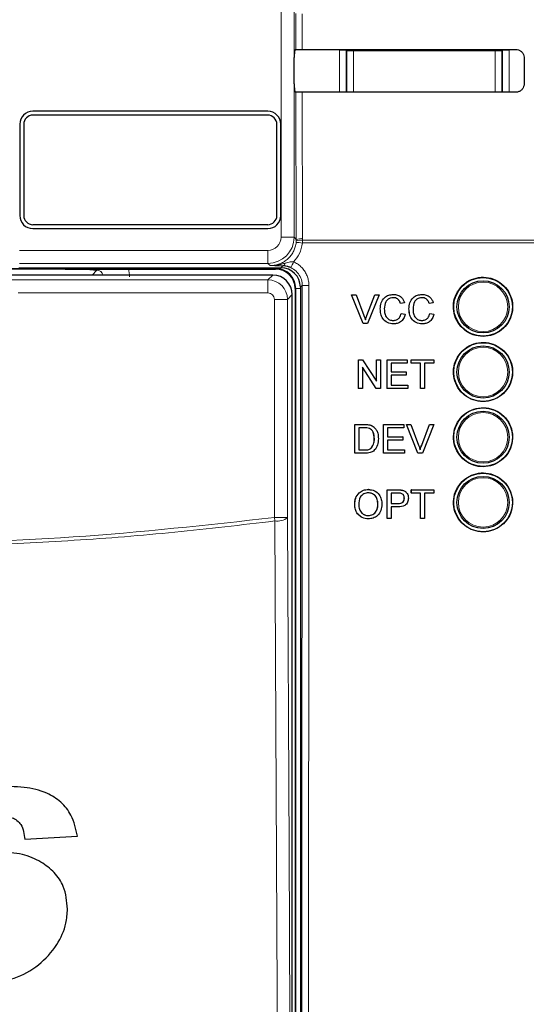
# Model space of a CAD drawing. Header units: millimetres. Extents: x 5 to 418, y 2 to 292.
# Tile 28 of 93: x 111.58 to 118.05, y 185.24 to 197.83. Entities that reach past the tile are written whole.
import ezdxf

# ---------------------------------------------------------------- set-up
doc = ezdxf.new("R2010")
doc.units = ezdxf.units.MM

msp = doc.modelspace()

# ---------------------------------------------------------------- linework, layer by layer
at = {"color": 7, "linetype": 'Continuous', "lineweight": 18}
for p, q in [((114.9159, 195.0457), (114.9159, 208.9904)), ((115.0825, 208.9904), (115.0825, 195.0457)), ((115.1055, 197.4438), (115.1045, 197.9048)), ((115.1851, 197.9033), (115.1861, 197.4452)), ((115.8399, 197.4456), (115.8399, 197.4273)), ((117.6528, 197.447), (117.6528, 197.4273)), ((115.6645, 196.9007), (115.6645, 197.4361)), ((115.6645, 197.4361), (115.7478, 197.4361)), ((115.7566, 197.4273), (115.7478, 197.4361)), ((115.7478, 197.4361), (115.7478, 196.9006)), ((115.7566, 197.4273), (115.8399, 197.4273)), ((115.7566, 196.9054), (115.7566, 197.4273)), ((117.6528, 197.4273), (115.8399, 197.4273)), ((115.8399, 197.4273), (115.8399, 196.9054)), ((117.6528, 196.9054), (117.6528, 197.4273)), ((117.6528, 197.4273), (117.7361, 197.4273)), ((117.7449, 197.4361), (117.7361, 197.4273)), ((117.7361, 197.4273), (117.7361, 196.9054)), ((117.7449, 196.8991), (117.7449, 197.4361)), ((117.8282, 197.4361), (117.7449, 197.4361)), ((117.8282, 197.4361), (117.8282, 196.8991)), ((115.1112, 195.017), (115.1068, 196.9024)), ((115.1874, 196.901), (115.1918, 195.028)), ((115.7565, 196.9006), (115.7566, 196.9054)), ((115.7566, 196.9054), (115.8399, 196.9054)), ((115.7569, 196.9006), (115.7566, 196.9054)), ((115.8399, 196.9054), (117.6528, 196.9054)), ((115.8399, 196.9054), (115.8399, 196.9006)), ((117.6528, 196.9054), (117.7361, 196.9054)), ((117.6528, 196.9054), (117.6528, 196.8992)), ((117.7361, 196.9054), (117.7355, 196.8991)), ((117.7361, 196.9054), (117.7363, 196.8991)), ((115.0825, 195.0457), (114.9159, 195.0457)), ((115.0825, 195.0457), (115.1112, 195.017)), ((115.1092, 194.9798), (115.1109, 195.0008)), ((115.1109, 195.0008), (115.1112, 195.017)), ((115.1913, 195.0079), (115.1892, 194.9728)), ((119.2496, 194.9728), (115.1892, 194.9728)), ((115.1918, 195.028), (115.1913, 195.0079)), ((115.1913, 195.0079), (119.2492, 195.0079)), ((111.5768, 194.879), (114.7493, 194.879)), ((114.7493, 194.7124), (114.7493, 194.879)), ((114.7493, 194.7124), (111.5768, 194.7124)), ((114.778, 194.6837), (114.7493, 194.7124)), ((114.9131, 194.6571), (114.9376, 194.6816)), ((114.8464, 194.6477), (111.3704, 194.6477)), ((112.5018, 194.5624), (112.5632, 194.6238)), ((114.749, 194.5013), (114.8101, 194.5624)), ((114.8464, 194.6477), (114.8464, 194.6571)), ((114.8464, 194.6477), (114.8464, 194.6404)), ((111.4771, 194.5013), (114.749, 194.5013)), ((114.749, 194.5013), (114.749, 194.3347)), ((115.1864, 194.4305), (115.163, 194.4071)), ((114.749, 194.3347), (111.5604, 194.3347)), ((115.0601, 194.3125), (114.999, 194.2514)), ((115.1037, 194.3904), (115.0964, 194.3904)), ((115.1037, 194.3904), (115.163, 194.3904)), ((115.1037, 175.5737), (115.1037, 194.3904)), ((114.999, 194.2514), (114.8323, 194.2514)), ((114.8323, 191.4639), (114.8323, 194.2514)), ((114.999, 194.2514), (114.999, 191.4639)), ((116.0135, 194.0481), (116.0131, 194.0481)), ((115.9848, 192.6522), (115.9843, 192.6527)), ((115.9862, 192.3281), (115.9858, 192.3285)), ((116.4056, 191.8174), (116.4048, 191.818)), ((116.4107, 191.6436), (116.41, 191.6442)), ((114.8379, 191.4207), (114.8323, 191.4639)), ((114.999, 191.4639), (114.8323, 191.4639))]:
    msp.add_line(p, q, dxfattribs=at)
at = {"color": 7, "linetype": 'Continuous', "lineweight": 25}
for p, q in [((115.0869, 197.4252), (115.1055, 197.4438)), ((115.0855, 197.0056), (115.0855, 197.3418)), ((118.0202, 197.3404), (118.0209, 197.0071)), ((115.1068, 196.9024), (115.0869, 196.9223)), ((114.7464, 196.6571), (111.7464, 196.6571)), ((114.7464, 196.6071), (111.7464, 196.6071)), ((111.5797, 196.4904), (111.5797, 195.3237)), ((111.6297, 196.4904), (111.6297, 195.3237)), ((114.863, 195.3237), (114.863, 196.4904)), ((114.913, 195.3237), (114.913, 196.4904)), ((111.7464, 195.2071), (114.7464, 195.2071)), ((111.7464, 195.1571), (114.7464, 195.1571)), ((112.1575, 194.6404), (111.3631, 194.6404)), ((114.8101, 194.5624), (111.416, 194.5624)), ((111.5681, 194.6571), (114.9131, 194.6571)), ((112.9672, 194.6404), (114.8464, 194.6404)), ((115.0601, 175.6516), (115.0601, 194.3125)), ((115.0964, 194.3904), (115.0964, 175.5737)), ((115.163, 194.4071), (115.163, 175.5743)), ((115.9652, 193.9443), (115.8175, 194.3109)), ((115.8178, 194.3109), (115.8175, 194.3109)), ((115.9655, 193.9443), (115.8178, 194.3109)), ((115.8178, 194.3109), (115.8738, 194.3109)), ((115.8738, 194.3109), (115.9735, 194.0481)), ((116.0135, 194.0481), (116.1133, 194.3109)), ((116.1693, 194.3109), (116.0215, 193.9443)), ((116.1133, 194.3109), (116.113, 194.3109)), ((116.1133, 194.3109), (116.1693, 194.3109)), ((116.3526, 194.3156), (116.3523, 194.3156)), ((116.7189, 194.3156), (116.7186, 194.3156)), ((116.0131, 194.0481), (116.0996, 194.2758)), ((116.4421, 194.198), (116.4417, 194.198)), ((116.4937, 194.2091), (116.4421, 194.198)), ((116.8084, 194.198), (116.808, 194.198)), ((116.8601, 194.2091), (116.8084, 194.198)), ((116.1838, 194.1303), (116.1834, 194.1303)), ((116.4515, 194.0737), (116.4511, 194.0737)), ((116.4515, 194.0737), (116.5031, 194.0617)), ((116.5501, 194.1303), (116.5497, 194.1303)), ((116.8178, 194.0737), (116.8174, 194.0737)), ((116.8178, 194.0737), (116.8695, 194.0617)), ((115.9655, 193.9443), (115.9652, 193.9443)), ((116.0215, 193.9443), (115.9655, 193.9443)), ((116.3536, 193.9396), (116.3532, 193.9396)), ((116.7199, 193.9396), (116.7195, 193.9396)), ((115.9036, 193.4802), (115.9034, 193.4802)), ((115.9036, 193.1135), (115.9036, 193.4802)), ((115.9036, 193.4802), (115.9582, 193.4802)), ((115.9582, 193.4802), (116.1337, 193.2066)), ((116.1337, 193.4802), (116.1335, 193.4802)), ((116.1337, 193.2066), (116.1337, 193.4802)), ((116.1337, 193.4802), (116.1854, 193.4802)), ((116.1854, 193.4802), (116.1854, 193.1135)), ((116.2699, 193.4802), (116.2698, 193.4802)), ((116.2699, 193.1135), (116.2699, 193.4802)), ((116.2699, 193.4802), (116.5282, 193.4802)), ((116.5282, 193.4379), (116.3216, 193.4379)), ((116.3216, 193.4379), (116.3216, 193.3251)), ((116.5282, 193.4802), (116.5282, 193.4379)), ((116.5798, 193.4379), (116.5797, 193.4379)), ((116.5798, 193.4379), (116.5798, 193.4802)), ((116.5798, 193.4802), (116.8663, 193.4802)), ((116.5798, 193.4802), (116.5798, 193.4802)), ((116.6972, 193.4379), (116.5798, 193.4379)), ((116.6972, 193.1135), (116.6972, 193.4379)), ((116.8663, 193.4379), (116.7489, 193.4379)), ((116.7489, 193.4379), (116.7489, 193.1135)), ((116.8663, 193.4802), (116.8663, 193.4379)), ((116.1308, 193.1135), (115.9553, 193.3871)), ((115.9553, 193.3871), (115.9553, 193.1135)), ((116.3216, 193.3251), (116.5141, 193.3251)), ((116.5141, 193.3251), (116.5141, 193.2828)), ((116.5141, 193.2828), (116.3216, 193.2828)), ((116.3216, 193.2828), (116.3216, 193.1558)), ((115.9029, 193.1135), (115.9029, 193.114)), ((115.9036, 193.1135), (115.9029, 193.1135)), ((115.9553, 193.1135), (115.9036, 193.1135)), ((116.1308, 193.1135), (116.1301, 193.1135)), ((116.1854, 193.1135), (116.1308, 193.1135)), ((116.2699, 193.1135), (116.2693, 193.1135)), ((116.5376, 193.1135), (116.2699, 193.1135)), ((116.3216, 193.1558), (116.5376, 193.1558)), ((116.5376, 193.1558), (116.5376, 193.1135)), ((116.6972, 193.1135), (116.6967, 193.1135)), ((116.7489, 193.1135), (116.6972, 193.1135)), ((115.8595, 192.6523), (115.859, 192.6527)), ((115.859, 192.2858), (115.8595, 192.6523)), ((115.8595, 192.6523), (115.9848, 192.6522)), ((115.9111, 192.61), (115.9107, 192.3281)), ((115.9854, 192.6099), (115.9111, 192.61)), ((116.0496, 192.6469), (116.0491, 192.6474)), ((116.1028, 192.6207), (116.1023, 192.6212)), ((116.1097, 192.6145), (116.1091, 192.615)), ((116.226, 192.6522), (116.2254, 192.6527)), ((116.2254, 192.2857), (116.226, 192.6522)), ((116.226, 192.6522), (116.4843, 192.6521)), ((116.2776, 192.6099), (116.2774, 192.4971)), ((116.4843, 192.6098), (116.2776, 192.6099)), ((116.4843, 192.6521), (116.4838, 192.6526)), ((116.4843, 192.6521), (116.4843, 192.6098)), ((116.5176, 192.6521), (116.517, 192.6526)), ((116.6648, 192.2856), (116.5176, 192.6521)), ((116.5176, 192.6521), (116.5736, 192.6521)), ((116.5736, 192.6521), (116.573, 192.6526)), ((116.5736, 192.6521), (116.6729, 192.3894)), ((116.7123, 192.3899), (116.8126, 192.6526)), ((116.7129, 192.3894), (116.8132, 192.652)), ((116.8692, 192.652), (116.7208, 192.2856)), ((116.8132, 192.652), (116.8126, 192.6526)), ((116.8126, 192.6526), (116.8686, 192.6525)), ((116.8132, 192.652), (116.8692, 192.652)), ((116.8692, 192.652), (116.8686, 192.6525)), ((116.1082, 192.4718), (116.1077, 192.4722)), ((116.2773, 192.4548), (116.2771, 192.328)), ((116.4699, 192.4548), (116.2773, 192.4548)), ((116.2774, 192.4971), (116.47, 192.497)), ((116.47, 192.497), (116.4694, 192.4976)), ((116.47, 192.497), (116.4699, 192.4548)), ((115.859, 192.2858), (115.8585, 192.2863)), ((115.9902, 192.2858), (115.859, 192.2858)), ((115.9107, 192.3281), (115.9862, 192.3281)), ((116.0728, 192.3539), (116.0723, 192.3544)), ((116.2254, 192.2857), (116.2249, 192.2862)), ((116.4932, 192.2856), (116.2254, 192.2857)), ((116.2771, 192.328), (116.4932, 192.3279)), ((116.4932, 192.3279), (116.4927, 192.3284)), ((116.4932, 192.3279), (116.4932, 192.2856)), ((116.6648, 192.2856), (116.6642, 192.2861)), ((116.7208, 192.2856), (116.6648, 192.2856)), ((116.7129, 192.3894), (116.7123, 192.3899)), ((116.0317, 191.8221), (116.031, 191.8227)), ((116.27, 191.6445), (116.2703, 191.818)), ((116.271, 191.8174), (116.2703, 191.818)), ((116.2703, 191.818), (116.4048, 191.818)), ((116.2704, 191.451), (116.271, 191.8174)), ((116.271, 191.8174), (116.4056, 191.8174)), ((116.4599, 191.8139), (116.4591, 191.8146)), ((116.5111, 191.7912), (116.5103, 191.7919)), ((116.5809, 191.8174), (116.5802, 191.818)), ((116.5802, 191.7815), (116.5802, 191.818)), ((116.5802, 191.818), (116.8667, 191.818)), ((116.5809, 191.7751), (116.5809, 191.8174)), ((116.5809, 191.8174), (116.8674, 191.8174)), ((116.8674, 191.8174), (116.8667, 191.818)), ((116.8674, 191.8174), (116.8674, 191.7751)), ((116.3226, 191.7751), (116.3223, 191.6436)), ((116.41, 191.7751), (116.3226, 191.7751)), ((116.4915, 191.7106), (116.4908, 191.7112)), ((116.5809, 191.7751), (116.5802, 191.7757)), ((116.6983, 191.7751), (116.5809, 191.7751)), ((116.6978, 191.451), (116.6983, 191.7751)), ((116.7499, 191.7751), (116.7494, 191.451)), ((116.8674, 191.7751), (116.7499, 191.7751)), ((115.8574, 191.6293), (115.8567, 191.63)), ((116.1533, 191.6339), (116.1525, 191.6346)), ((116.3223, 191.6013), (116.322, 191.451)), ((116.3223, 191.6436), (116.4107, 191.6436)), ((116.412, 191.6013), (116.3223, 191.6013)), ((116.0307, 191.4885), (116.03, 191.4892)), ((116.2704, 191.451), (116.2697, 191.4516)), ((116.322, 191.451), (116.2704, 191.451)), ((116.6978, 191.451), (116.6971, 191.4515)), ((116.7494, 191.451), (116.6978, 191.451)), ((111.6442, 187.3518), (112.3173, 187.3923))]:
    msp.add_line(p, q, dxfattribs=at)
at = {"color": 7, "linetype": 'Continuous', "lineweight": 18, "flags": 128}
for points in [[(115.7566, 197.4273), (115.7582, 197.4435), (115.7586, 197.4455)], [(117.7338, 197.447), (117.7345, 197.4435), (117.7361, 197.4273)], [(114.8778, 182.9148), (114.8763, 183.2368), (114.8703, 184.5246), (114.8461, 189.6757), (114.8379, 191.4207)], [(114.999, 191.4639), (115.0188, 187.2219), (115.0388, 182.958)]]:
    msp.add_lwpolyline(points, dxfattribs=at)
at = {"color": 7, "linetype": 'Continuous', "lineweight": 25}
for centre, radius in [((117.4964, 194.1571), 0.375), ((117.4964, 194.1571), 0.3333), ((117.4964, 193.3237), 0.375), ((117.4964, 193.3237), 0.3333), ((117.4964, 192.4904), 0.375), ((117.4964, 192.4904), 0.3333), ((117.4964, 191.6571), 0.375), ((117.4964, 191.6571), 0.3333)]:
    msp.add_circle(centre, radius, dxfattribs=at)
at = {"color": 7, "linetype": 'Continuous', "lineweight": 18}
for centre in [(117.4964, 194.1571), (117.4964, 193.3237), (117.4964, 192.4904), (117.4964, 191.6571)]:
    msp.add_circle(centre, 0.3158, dxfattribs=at)
at = {"color": 7, "linetype": 'Continuous', "lineweight": 25}
for centre, radius, start, end in [((111.7464, 196.4904), 0.1667, 90, 180), ((111.7464, 196.4904), 0.1167, 90, 180), ((114.7464, 196.4904), 0.1667, 0, 90), ((114.7464, 196.4904), 0.1167, 0, 90), ((111.7464, 195.3237), 0.1667, 180, 270), ((111.7464, 195.3237), 0.1167, 180, 270), ((114.7464, 195.3237), 0.1167, 270, 0), ((114.7464, 195.3237), 0.1667, 270, 0), ((114.8464, 194.3904), 0.2573, 0, 90), ((114.8464, 194.3904), 0.25, 0, 90)]:
    msp.add_arc(centre, radius, start, end, dxfattribs=at)
at = {"color": 7, "linetype": 'Continuous', "lineweight": 18}
for centre, radius, start, end in [((114.7492, 195.0457), 0.3333, 270.00873, 359.99127), ((115.0721, 194.0952), 0.8853, 82.39916, 87.59893), ((115.1652, 194.8433), 0.1666, 80.96458, 109.01794), ((115.1733, 194.8633), 0.1658, 83.61467, 112.00928), ((114.9273, 194.724), 0.0437, 283.66786, 348.64856), ((114.5905, 194.9316), 0.526, 328.7156, 337.70032), ((115.2514, 195.2278), 0.8, 265.33873, 271.51453), ((114.8725, 191.6139), 0.1962, 259.84532, 310.1364)]:
    msp.add_arc(centre, radius, start, end, dxfattribs=at)
at = {"color": 7, "linetype": 'Continuous', "lineweight": 25}
for centre, major_axis, ratio, start_param, end_param in [((109.663, 200.3376), (165.7984, 0), 0.0174551, 4.7457074, 4.7621688), ((115.087, 197.3418), (0, 0.0833), 0.0174551, 0.0174533, 1.5707963), ((115.087, 197.0056), (0, 0.0833), 0.0174551, 1.5707963, 3.1241394), ((109.663, 194.0233), (164.9535, 0), 0.0174551, 1.5207614, 1.5372995), ((114.8101, 194.3124), (0.1768, -0.1768), 0.9998985, 0.7855505, 2.3560422), ((114.913, 194.407), (0.1768, 0.1768), 0.9996955, 5.4979394, 7.0684312)]:
    msp.add_ellipse(centre, major_axis=major_axis, ratio=ratio, start_param=start_param, end_param=end_param, dxfattribs=at)
at = {"color": 7, "linetype": 'Continuous', "lineweight": 18}
for centre, major_axis, ratio, start_param, end_param in [((114.7492, 195.0457), (-0.1179, 0.1179), 0.9996955, 2.3563468, 3.9268385), ((112.5621, 194.5395), (0.0604, 0.0604), 0.9759379, 5.7611944, 7.0672139), ((112.5621, 194.5395), (-0.2954, -0.2954), 0.9972647, 2.357564, 2.5991163), ((114.749, 194.2513), (-0.1768, 0.1768), 0.9998985, 3.9271431, 5.4976349), ((114.749, 194.2513), (0.0589, 0.0589), 0.9996955, 5.4979394, 7.0684312)]:
    msp.add_ellipse(centre, major_axis=major_axis, ratio=ratio, start_param=start_param, end_param=end_param, dxfattribs=at)
at = {"color": 7, "linetype": 'Continuous', "lineweight": 25}
for points, knots in [([(115.1055, 197.4438), (115.1066, 197.4439), (115.1088, 197.4443), (115.1238, 197.4447), (115.1455, 197.445), (115.1677, 197.4452), (115.1816, 197.4452), (115.1861, 197.4452)], [0, 0, 0, 0, 0.2236598, 0.4473429, 0.6703401, 0.8919116, 1, 1, 1, 1]), ([(117.913, 197.4472), (117.9189, 197.4469), (117.9367, 197.446), (117.9653, 197.4358), (117.994, 197.4134), (118.0136, 197.3825), (118.0198, 197.3565), (118.0201, 197.3424), (118.0202, 197.3404)], [0, 0, 0, 0, 0.1046692, 0.317023, 0.5307428, 0.746575, 0.9639054, 1, 1, 1, 1]), ([(118.0209, 197.0071), (118.0206, 197.001), (118.0197, 196.9827), (118.0091, 196.9535), (117.986, 196.9246), (117.9547, 196.9052), (117.9288, 196.8992), (117.915, 196.899), (117.913, 196.899)], [0, 0, 0, 0, 0.1086494, 0.3253892, 0.5407101, 0.7539172, 0.9656881, 1, 1, 1, 1]), ([(115.1874, 196.901), (115.1781, 196.901), (115.1596, 196.901), (115.1353, 196.9013), (115.1171, 196.9017), (115.1082, 196.9021), (115.1072, 196.9023), (115.1068, 196.9024)], [0, 0, 0, 0, 0.2188249, 0.4376055, 0.657623, 0.8800574, 1, 1, 1, 1]), ([(115.04, 194.6584), (115.0276, 194.6634), (115.0119, 194.6698), (114.9769, 194.6789), (114.9558, 194.6803), (114.9376, 194.6816)], [0, 0, 0, 0, 0.3391927, 0.4330012, 1, 1, 1, 1]), ([(112.1575, 194.6404), (112.1995, 194.6403), (112.2832, 194.6402), (112.3887, 194.6391), (112.458, 194.6379), (112.5052, 194.637), (112.5313, 194.6364), (112.5541, 194.6362), (112.5641, 194.6362), (112.5751, 194.6362), (112.5981, 194.6365), (112.66, 194.6378), (112.7604, 194.6396), (112.8915, 194.6403), (112.9502, 194.6404), (112.9672, 194.6404)], [0, 0, 0, 0, 0.1285765, 0.2567737, 0.3662028, 0.4233865, 0.4807326, 0.4926999, 0.5020936, 0.5114973, 0.5265389, 0.585134, 0.819275, 0.9475433, 1, 1, 1, 1]), ([(112.5632, 194.6238), (112.563, 194.6239), (112.5589, 194.6243), (112.5387, 194.6264), (112.4908, 194.6309), (112.403, 194.636), (112.2817, 194.6397), (112.1989, 194.6402), (112.1575, 194.6404)], [0, 0, 0, 0, 0.0027454, 0.0508083, 0.2457499, 0.5449065, 0.7722037, 1, 1, 1, 1]), ([(117.229, 194.4252), (117.2018, 194.3923), (117.1475, 194.3264), (117.1133, 194.2005), (117.12, 194.0718), (117.1695, 193.9522), (117.2558, 193.8557), (117.3692, 193.7931), (117.4971, 193.7717), (117.6248, 193.7938), (117.7379, 193.857), (117.8237, 193.954), (117.8724, 194.0737), (117.8789, 194.2028), (117.8423, 194.3269), (117.7667, 194.4319), (117.6605, 194.506), (117.5355, 194.5409), (117.4065, 194.532), (117.3009, 194.4884), (117.249, 194.4428), (117.229, 194.4252)], [0, 0, 0, 0, 0.0535723, 0.1071443, 0.1607313, 0.2143785, 0.2681024, 0.321888, 0.375695, 0.4294732, 0.4831833, 0.5368141, 0.5903891, 0.6439578, 0.6975746, 0.7512731, 0.8050495, 0.8588638, 0.9126587, 0.9663868, 1, 1, 1, 1]), ([(116.1834, 194.1303), (116.1854, 194.1568), (116.1893, 194.2096), (116.2301, 194.2744), (116.2901, 194.3099), (116.3315, 194.3137), (116.3522, 194.3156)], [0, 0, 0, 0, 0.2804925, 0.5595697, 0.7796153, 1, 1, 1, 1]), ([(116.1838, 194.1303), (116.1858, 194.1568), (116.1897, 194.2096), (116.2305, 194.2744), (116.2904, 194.3099), (116.3318, 194.3137), (116.3526, 194.3156)], [0, 0, 0, 0, 0.2804925, 0.5595697, 0.7796153, 1, 1, 1, 1]), ([(116.3526, 194.3156), (116.3705, 194.3143), (116.4064, 194.3117), (116.4503, 194.2851), (116.4797, 194.249), (116.4891, 194.2224), (116.4937, 194.2091)], [0, 0, 0, 0, 0.2800806, 0.5594487, 0.7795488, 1, 1, 1, 1]), ([(116.5497, 194.1303), (116.5517, 194.1568), (116.5556, 194.2096), (116.5965, 194.2744), (116.6564, 194.3099), (116.6978, 194.3137), (116.7185, 194.3156)], [0, 0, 0, 0, 0.28049248, 0.55956971, 0.77961533, 1, 1, 1, 1]), ([(116.5501, 194.1303), (116.5521, 194.1568), (116.556, 194.2096), (116.5968, 194.2744), (116.6568, 194.3099), (116.6982, 194.3137), (116.7189, 194.3156)], [0, 0, 0, 0, 0.2804925, 0.5595697, 0.7796153, 1, 1, 1, 1]), ([(116.7189, 194.3156), (116.7368, 194.3143), (116.7727, 194.3117), (116.8167, 194.2851), (116.8461, 194.249), (116.8554, 194.2224), (116.8601, 194.2091)], [0, 0, 0, 0, 0.2800806, 0.5594487, 0.7795488, 1, 1, 1, 1]), ([(116.3501, 194.2733), (116.3371, 194.2725), (116.3113, 194.2707), (116.2767, 194.251), (116.2411, 194.2059), (116.2378, 194.1616), (116.2354, 194.1306)], [0, 0, 0, 0, 0.1872234, 0.3739058, 0.5607363, 1, 1, 1, 1]), ([(116.4417, 194.198), (116.4377, 194.2094), (116.4296, 194.2322), (116.4069, 194.2582), (116.3782, 194.2716), (116.3592, 194.2728), (116.3497, 194.2733)], [0, 0, 0, 0, 0.2805533, 0.5597389, 0.7796538, 1, 1, 1, 1]), ([(116.4421, 194.198), (116.438, 194.2094), (116.43, 194.2322), (116.4073, 194.2582), (116.3785, 194.2716), (116.3596, 194.2728), (116.3501, 194.2733)], [0, 0, 0, 0, 0.2805533, 0.5597389, 0.7796538, 1, 1, 1, 1]), ([(116.7164, 194.2733), (116.7034, 194.2725), (116.6776, 194.2707), (116.643, 194.251), (116.6074, 194.2059), (116.6041, 194.1616), (116.6018, 194.1306)], [0, 0, 0, 0, 0.1872234, 0.3739058, 0.5607363, 1, 1, 1, 1]), ([(116.808, 194.198), (116.804, 194.2094), (116.7959, 194.2322), (116.7732, 194.2582), (116.7445, 194.2716), (116.7255, 194.2728), (116.716, 194.2733)], [0, 0, 0, 0, 0.2805533, 0.5597389, 0.7796538, 1, 1, 1, 1]), ([(116.8084, 194.198), (116.8044, 194.2094), (116.7963, 194.2322), (116.7736, 194.2582), (116.7448, 194.2716), (116.7259, 194.2728), (116.7164, 194.2733)], [0, 0, 0, 0, 0.2805533, 0.55973893, 0.77965382, 1, 1, 1, 1]), ([(115.9735, 194.0481), (115.9776, 194.0372), (115.9849, 194.0177), (115.9909, 193.9977), (115.9936, 193.9889)], [0, 0, 0, 0, 0.5599982, 1, 1, 1, 1]), ([(115.9932, 193.9889), (115.9966, 194.0001), (116.0026, 194.02), (116.0099, 194.0396), (116.0131, 194.0481)], [0, 0, 0, 0, 0.5599723, 1, 1, 1, 1]), ([(115.9936, 193.9889), (115.9969, 194.0001), (116.003, 194.02), (116.0103, 194.0396), (116.0135, 194.0481)], [0, 0, 0, 0, 0.5599723, 1, 1, 1, 1]), ([(116.3532, 193.9396), (116.3258, 193.9416), (116.271, 193.9456), (116.2132, 194.0013), (116.1879, 194.0666), (116.1849, 194.1091), (116.1834, 194.1303)], [0, 0, 0, 0, 0.27995506, 0.55808759, 0.77891157, 1, 1, 1, 1]), ([(116.3536, 193.9396), (116.3261, 193.9416), (116.2714, 193.9456), (116.2136, 194.0013), (116.1883, 194.0666), (116.1853, 194.1091), (116.1838, 194.1303)], [0, 0, 0, 0, 0.2799551, 0.5580876, 0.7789116, 1, 1, 1, 1]), ([(116.2354, 194.1306), (116.2365, 194.1109), (116.2385, 194.0716), (116.2598, 194.0189), (116.3023, 193.9873), (116.3333, 193.9837), (116.3487, 193.9819)], [0, 0, 0, 0, 0.281245, 0.5607156, 0.780138, 1, 1, 1, 1]), ([(116.3484, 193.9819), (116.3625, 193.9833), (116.3906, 193.986), (116.4334, 194.0171), (116.4444, 194.0522), (116.4511, 194.0737)], [0, 0, 0, 0, 0.2807112, 0.5609046, 1, 1, 1, 1]), ([(116.3487, 193.9819), (116.3628, 193.9833), (116.391, 193.986), (116.4338, 194.0171), (116.4448, 194.0522), (116.4515, 194.0737)], [0, 0, 0, 0, 0.28071123, 0.56090458, 1, 1, 1, 1]), ([(116.5031, 194.0617), (116.4971, 194.0429), (116.4849, 194.0054), (116.4463, 193.9645), (116.3999, 193.9426), (116.369, 193.9406), (116.3536, 193.9396)], [0, 0, 0, 0, 0.2802563, 0.5595462, 0.7795894, 1, 1, 1, 1]), ([(116.7195, 193.9396), (116.6921, 193.9416), (116.6374, 193.9456), (116.5795, 194.0013), (116.5542, 194.0666), (116.5512, 194.1091), (116.5497, 194.1303)], [0, 0, 0, 0, 0.2799551, 0.5580876, 0.7789116, 1, 1, 1, 1]), ([(116.7199, 193.9396), (116.6925, 193.9416), (116.6377, 193.9456), (116.5799, 194.0013), (116.5546, 194.0666), (116.5516, 194.1091), (116.5501, 194.1303)], [0, 0, 0, 0, 0.2799551, 0.5580876, 0.7789116, 1, 1, 1, 1]), ([(116.6018, 194.1306), (116.6028, 194.1109), (116.6048, 194.0716), (116.6262, 194.0189), (116.6687, 193.9873), (116.6996, 193.9837), (116.7151, 193.9819)], [0, 0, 0, 0, 0.281245, 0.5607156, 0.780138, 1, 1, 1, 1]), ([(116.7147, 193.9819), (116.7288, 193.9833), (116.7569, 193.986), (116.7997, 194.0171), (116.8107, 194.0522), (116.8174, 194.0737)], [0, 0, 0, 0, 0.2807112, 0.5609046, 1, 1, 1, 1]), ([(116.7151, 193.9819), (116.7291, 193.9833), (116.7573, 193.986), (116.8001, 194.0171), (116.8111, 194.0522), (116.8178, 194.0737)], [0, 0, 0, 0, 0.2807112, 0.5609046, 1, 1, 1, 1]), ([(116.8695, 194.0617), (116.8634, 194.0429), (116.8513, 194.0054), (116.8126, 193.9645), (116.7662, 193.9426), (116.7353, 193.9406), (116.7199, 193.9396)], [0, 0, 0, 0, 0.2802563, 0.5595462, 0.7795894, 1, 1, 1, 1]), ([(117.229, 193.5913), (117.202, 193.5584), (117.1478, 193.4926), (117.1137, 193.3668), (117.1205, 193.2383), (117.1701, 193.1188), (117.2563, 193.0225), (117.3697, 192.9601), (117.4974, 192.9388), (117.625, 192.961), (117.7379, 193.0242), (117.8235, 193.1212), (117.8721, 193.2408), (117.8784, 193.3698), (117.8417, 193.4936), (117.7661, 193.5985), (117.66, 193.6724), (117.5351, 193.7072), (117.4063, 193.6981), (117.3008, 193.6545), (117.249, 193.6089), (117.229, 193.5913)], [0, 0, 0, 0, 0.0535691, 0.1071378, 0.1607248, 0.2143765, 0.2681074, 0.3218995, 0.3757097, 0.4294864, 0.4831909, 0.5368144, 0.5903835, 0.6439506, 0.6975706, 0.7512757, 0.8050594, 0.8588783, 0.912673, 0.9663964, 1, 1, 1, 1]), ([(117.2292, 192.7575), (117.2021, 192.7246), (117.1481, 192.6588), (117.1142, 192.5331), (117.121, 192.4048), (117.1706, 192.2855), (117.2568, 192.1894), (117.3701, 192.1271), (117.4977, 192.1059), (117.6251, 192.1282), (117.7379, 192.1915), (117.8232, 192.2883), (117.8717, 192.4079), (117.8779, 192.5367), (117.8412, 192.6604), (117.7656, 192.765), (117.6595, 192.8388), (117.5348, 192.8734), (117.4061, 192.8643), (117.3008, 192.8207), (117.2491, 192.775), (117.2292, 192.7575)], [0, 0, 0, 0, 0.053566, 0.1071314, 0.1607186, 0.214375, 0.2681131, 0.3219118, 0.3757251, 0.4295001, 0.4831988, 0.5368148, 0.5903782, 0.6439436, 0.697567, 0.7512791, 0.8050701, 0.8588935, 0.9126879, 0.9664063, 1, 1, 1, 1]), ([(115.9842, 192.6528), (115.9964, 192.6528), (116.0181, 192.6527), (116.0395, 192.6491), (116.049, 192.6475)], [0, 0, 0, 0, 0.560174, 1, 1, 1, 1]), ([(115.9848, 192.6522), (115.997, 192.6522), (116.0187, 192.6521), (116.0401, 192.6485), (116.0496, 192.6469)], [0, 0, 0, 0, 0.560174, 1, 1, 1, 1]), ([(116.046, 192.6024), (116.0348, 192.6051), (116.0149, 192.61), (115.9945, 192.6099), (115.9854, 192.6099)], [0, 0, 0, 0, 0.5592546, 1, 1, 1, 1]), ([(116.1082, 192.4718), (116.1066, 192.5008), (116.1044, 192.5414), (116.0752, 192.5851), (116.0557, 192.5966), (116.046, 192.6024)], [0, 0, 0, 0, 0.5591497, 0.7800403, 1, 1, 1, 1]), ([(116.049, 192.6475), (116.0598, 192.6444), (116.0792, 192.6388), (116.0952, 192.6266), (116.1022, 192.6213)], [0, 0, 0, 0, 0.5598465, 1, 1, 1, 1]), ([(116.0496, 192.6469), (116.0604, 192.6438), (116.0798, 192.6383), (116.0958, 192.6261), (116.1028, 192.6207)], [0, 0, 0, 0, 0.5598465, 1, 1, 1, 1]), ([(116.1076, 192.4723), (116.1056, 192.5009), (116.1028, 192.5407), (116.0812, 192.5783), (116.0709, 192.5852), (116.0698, 192.5859)], [0, 0, 0, 0, 0.6949859, 0.9695382, 1, 1, 1, 1]), ([(116.1028, 192.6207), (116.1136, 192.6095), (116.1351, 192.5872), (116.1559, 192.5349), (116.1584, 192.4952), (116.1599, 192.4709)], [0, 0, 0, 0, 0.279769, 0.5599289, 1, 1, 1, 1]), ([(116.1599, 192.4709), (116.158, 192.4442), (116.1543, 192.3908), (116.1168, 192.3219), (116.0535, 192.2884), (116.0114, 192.2866), (115.9902, 192.2858)], [0, 0, 0, 0, 0.28084, 0.5599517, 0.7790685, 1, 1, 1, 1]), ([(116.0722, 192.3545), (116.0845, 192.3748), (116.1066, 192.4113), (116.1073, 192.4536), (116.1076, 192.4723)], [0, 0, 0, 0, 0.5574522, 1, 1, 1, 1]), ([(116.0728, 192.3539), (116.0851, 192.3743), (116.1072, 192.4107), (116.1079, 192.453), (116.1082, 192.4718)], [0, 0, 0, 0, 0.5574522, 1, 1, 1, 1]), ([(115.9856, 192.3286), (116.0034, 192.3287), (116.0351, 192.3287), (116.0609, 192.3467), (116.0722, 192.3545)], [0, 0, 0, 0, 0.561861, 1, 1, 1, 1]), ([(115.9862, 192.3281), (116.004, 192.3281), (116.0357, 192.3281), (116.0615, 192.3461), (116.0728, 192.3539)], [0, 0, 0, 0, 0.561861, 1, 1, 1, 1]), ([(116.6729, 192.3894), (116.677, 192.3784), (116.6842, 192.3589), (116.6902, 192.339), (116.6929, 192.3302)], [0, 0, 0, 0, 0.5599982, 1, 1, 1, 1]), ([(116.6923, 192.3308), (116.6957, 192.3419), (116.7018, 192.3619), (116.7091, 192.3814), (116.7123, 192.3899)], [0, 0, 0, 0, 0.5599723, 1, 1, 1, 1]), ([(116.6929, 192.3302), (116.6963, 192.3414), (116.7024, 192.3613), (116.7097, 192.3808), (116.7129, 192.3894)], [0, 0, 0, 0, 0.5599723, 1, 1, 1, 1]), ([(117.2293, 191.9237), (117.2024, 191.8908), (117.1484, 191.825), (117.1146, 191.6995), (117.1215, 191.5714), (117.1712, 191.4522), (117.2573, 191.3563), (117.3705, 191.2942), (117.498, 191.2731), (117.6252, 191.2955), (117.7378, 191.3587), (117.8229, 191.4555), (117.8713, 191.5749), (117.8774, 191.7035), (117.8407, 191.827), (117.7651, 191.9315), (117.6591, 192.0052), (117.5344, 192.0396), (117.4059, 192.0304), (117.3008, 191.9868), (117.2492, 191.9412), (117.2293, 191.9237)], [0, 0, 0, 0, 0.05356302, 0.10712531, 0.16071289, 0.21437412, 0.26811945, 0.32192471, 0.37574101, 0.42951417, 0.48320688, 0.53681541, 0.59037301, 0.64393706, 0.69756405, 0.75128318, 0.80508157, 0.85890935, 0.91270319, 0.9664164, 1, 1, 1, 1]), ([(115.8567, 191.63), (115.8585, 191.6575), (115.8622, 191.7123), (115.9051, 191.7789), (115.9663, 191.8174), (116.0094, 191.8209), (116.031, 191.8227)], [0, 0, 0, 0, 0.2805704, 0.55957461, 0.77956077, 1, 1, 1, 1]), ([(115.8574, 191.6293), (115.8592, 191.6568), (115.8629, 191.7117), (115.9058, 191.7783), (115.967, 191.8168), (116.0101, 191.8203), (116.0317, 191.8221)], [0, 0, 0, 0, 0.2805704, 0.5595746, 0.7795608, 1, 1, 1, 1]), ([(116.031, 191.8227), (116.0593, 191.8218), (116.0931, 191.8206), (116.1168, 191.7991), (116.1206, 191.7957)], [0, 0, 0, 0, 0.84048561, 1, 1, 1, 1]), ([(116.0317, 191.8221), (116.0586, 191.8189), (116.1125, 191.8126), (116.1717, 191.7608), (116.2007, 191.697), (116.2035, 191.6547), (116.2049, 191.6336)], [0, 0, 0, 0, 0.2795644, 0.5585841, 0.7790872, 1, 1, 1, 1]), ([(116.4048, 191.818), (116.415, 191.818), (116.4332, 191.8179), (116.4512, 191.8156), (116.4591, 191.8146)], [0, 0, 0, 0, 0.5601005, 1, 1, 1, 1]), ([(116.4056, 191.8174), (116.4157, 191.8173), (116.4339, 191.8173), (116.4519, 191.8149), (116.4599, 191.8139)], [0, 0, 0, 0, 0.5601005, 1, 1, 1, 1]), ([(116.4591, 191.8146), (116.4729, 191.812), (116.4922, 191.8083), (116.505, 191.7942), (116.5086, 191.7902)], [0, 0, 0, 0, 0.71608878, 1, 1, 1, 1]), ([(116.4599, 191.8139), (116.4731, 191.8107), (116.4996, 191.8042), (116.5268, 191.776), (116.541, 191.7439), (116.5425, 191.7227), (116.5432, 191.712)], [0, 0, 0, 0, 0.28001296, 0.55891045, 0.77939555, 1, 1, 1, 1]), ([(116.0319, 191.7798), (116.0113, 191.777), (115.9702, 191.7715), (115.9137, 191.7161), (115.9108, 191.6619), (115.909, 191.6287)], [0, 0, 0, 0, 0.2801277, 0.5596529, 1, 1, 1, 1]), ([(116.1533, 191.6339), (116.152, 191.6539), (116.1496, 191.6938), (116.1223, 191.7443), (116.079, 191.7749), (116.0476, 191.7781), (116.0319, 191.7798)], [0, 0, 0, 0, 0.2807967, 0.5600682, 0.779984, 1, 1, 1, 1]), ([(116.1525, 191.6346), (116.1512, 191.6544), (116.1487, 191.694), (116.1237, 191.744), (116.0952, 191.7605), (116.084, 191.7669)], [0, 0, 0, 0, 0.37920083, 0.75634198, 1, 1, 1, 1]), ([(116.4522, 191.7719), (116.4444, 191.773), (116.4304, 191.7751), (116.4163, 191.7751), (116.41, 191.7751)], [0, 0, 0, 0, 0.5595849, 1, 1, 1, 1]), ([(116.41, 191.6442), (116.4212, 191.6446), (116.4435, 191.6454), (116.4737, 191.6586), (116.489, 191.6847), (116.4902, 191.7024), (116.4908, 191.7112)], [0, 0, 0, 0, 0.2814007, 0.5597529, 0.7793558, 1, 1, 1, 1]), ([(116.4107, 191.6436), (116.4219, 191.644), (116.4443, 191.6447), (116.4744, 191.658), (116.4897, 191.6841), (116.4909, 191.7017), (116.4915, 191.7106)], [0, 0, 0, 0, 0.2814007, 0.5597529, 0.7793558, 1, 1, 1, 1]), ([(116.5432, 191.712), (116.5412, 191.6937), (116.5373, 191.6572), (116.4905, 191.6043), (116.4418, 191.6024), (116.412, 191.6013)], [0, 0, 0, 0, 0.2807512, 0.5597085, 1, 1, 1, 1]), ([(116.4915, 191.7106), (116.4911, 191.7179), (116.4902, 191.7325), (116.4812, 191.7512), (116.4683, 191.7653), (116.4576, 191.7697), (116.4522, 191.7719)], [0, 0, 0, 0, 0.2802608, 0.5600775, 0.7801497, 1, 1, 1, 1]), ([(116.4908, 191.7112), (116.4903, 191.7185), (116.4893, 191.733), (116.4815, 191.7509), (116.4731, 191.7587), (116.4701, 191.7616)], [0, 0, 0, 0, 0.38867129, 0.77672657, 1, 1, 1, 1]), ([(115.9406, 191.4741), (115.9233, 191.4858), (115.8887, 191.5093), (115.8622, 191.5683), (115.8585, 191.6094), (115.8567, 191.63)], [0, 0, 0, 0, 0.3325502, 0.6661656, 1, 1, 1, 1]), ([(116.0308, 191.4463), (116.0044, 191.4493), (115.9515, 191.4554), (115.893, 191.5055), (115.8627, 191.5672), (115.8591, 191.6086), (115.8574, 191.6293)], [0, 0, 0, 0, 0.2796, 0.5587653, 0.7793103, 1, 1, 1, 1]), ([(115.909, 191.6287), (115.9102, 191.6091), (115.9127, 191.57), (115.9421, 191.5222), (115.9846, 191.4929), (116.0153, 191.49), (116.0307, 191.4885)], [0, 0, 0, 0, 0.2806566, 0.559885, 0.7798492, 1, 1, 1, 1]), ([(116.03, 191.4892), (116.0501, 191.4918), (116.0903, 191.4969), (116.132, 191.5388), (116.1503, 191.5874), (116.1518, 191.6188), (116.1525, 191.6346)], [0, 0, 0, 0, 0.2791002, 0.558192, 0.7788064, 1, 1, 1, 1]), ([(116.0307, 191.4885), (116.0508, 191.4911), (116.091, 191.4962), (116.1327, 191.5382), (116.151, 191.5868), (116.1525, 191.6182), (116.1533, 191.6339)], [0, 0, 0, 0, 0.2791002, 0.558192, 0.7788064, 1, 1, 1, 1]), ([(116.2049, 191.6336), (116.2026, 191.6067), (116.1979, 191.5531), (116.1551, 191.488), (116.094, 191.4524), (116.0519, 191.4483), (116.0308, 191.4463)], [0, 0, 0, 0, 0.280353, 0.5595023, 0.7796353, 1, 1, 1, 1]), ([(115.9768, 191.5028), (115.9795, 191.5008), (115.9947, 191.49), (116.0141, 191.4896), (116.03, 191.4892)], [0, 0, 0, 0, 0.1780865, 1, 1, 1, 1]), ([(112.3173, 187.3923), (112.2963, 187.4843), (112.2598, 187.6447), (112.1116, 187.8348), (111.9042, 187.9639), (111.6777, 188.0182), (111.5207, 188.0231), (111.4635, 188.0248)], [0, 0, 0, 0, 0.24289802, 0.42374784, 0.60456653, 0.85585116, 1, 1, 1, 1]), ([(111.3843, 187.6402), (111.417, 187.638), (111.474, 187.6342), (111.5461, 187.5952), (111.6008, 187.5351), (111.6315, 187.4495), (111.6399, 187.3848), (111.6442, 187.3518)], [0, 0, 0, 0, 0.2181803, 0.3806491, 0.5437188, 0.7674666, 1, 1, 1, 1]), ([(112.1891, 186.4603), (112.1801, 186.5591), (112.1647, 186.7289), (112.0263, 186.9338), (111.8448, 187.0744), (111.6028, 187.175), (111.4157, 187.1857), (111.3147, 187.1915)], [0, 0, 0, 0, 0.2335403, 0.4017202, 0.5694332, 0.7676612, 1, 1, 1, 1]), ([(111.0182, 185.4928), (111.1853, 185.5078), (111.4717, 185.5337), (111.8312, 185.7324), (112.0553, 185.9842), (112.1747, 186.2403), (112.1851, 186.3996), (112.1891, 186.4603)], [0, 0, 0, 0, 0.2923013, 0.501145, 0.7100044, 0.88957, 1, 1, 1, 1])]:
    msp.add_open_spline(points, degree=3, knots=knots, dxfattribs=at)
at = {"color": 7, "linetype": 'Continuous', "lineweight": 18}
for points, knots in [([(114.778, 194.6837), (114.7904, 194.6841), (114.8121, 194.6847), (114.8426, 194.6896), (114.8698, 194.6961), (114.8966, 194.705), (114.9225, 194.7161), (114.9472, 194.7292), (114.9706, 194.7443), (114.993, 194.7616), (115.0138, 194.7806), (115.0327, 194.8012), (115.0499, 194.8233), (115.0653, 194.847), (115.0786, 194.8719), (115.0897, 194.8976), (115.0985, 194.9241), (115.1054, 194.9515), (115.1079, 194.9703), (115.1092, 194.9798)], [0, 0, 0, 0, 0.0768273, 0.1335023, 0.1905693, 0.2488742, 0.3076074, 0.3642502, 0.4212865, 0.4795649, 0.5382729, 0.5949566, 0.6520355, 0.7103609, 0.769117, 0.825813, 0.8829036, 0.9412373, 1, 1, 1, 1]), ([(115.1892, 194.9728), (115.1799, 194.9263), (115.162, 194.8369), (115.1047, 194.766), (115.0771, 194.732)], [0, 0, 0, 0, 0.5189654, 1, 1, 1, 1]), ([(114.778, 194.6837), (114.7784, 194.6837), (114.7804, 194.6837), (114.7874, 194.6837), (114.8006, 194.6839), (114.8192, 194.6849), (114.8393, 194.6867), (114.8595, 194.6893), (114.8805, 194.6928), (114.9023, 194.6971), (114.925, 194.7025), (114.9476, 194.7086), (114.9626, 194.7131), (114.9701, 194.7154)], [0, 0, 0, 0, 0.0073743, 0.0295245, 0.1082133, 0.2119375, 0.3157939, 0.4200314, 0.5243876, 0.6429784, 0.7617087, 0.8808033, 1, 1, 1, 1]), ([(114.9376, 194.6816), (114.9098, 194.6819), (114.8539, 194.6825), (114.8038, 194.6833), (114.7783, 194.6837), (114.778, 194.6837)], [0, 0, 0, 0, 0.49347129, 0.99352482, 1, 1, 1, 1]), ([(114.9701, 194.7154), (114.9912, 194.7224), (115.0256, 194.7336), (115.0628, 194.7324), (115.0771, 194.732)], [0, 0, 0, 0, 0.6162692, 1, 1, 1, 1]), ([(115.0771, 194.732), (115.0854, 194.7279), (115.1021, 194.7199), (115.1259, 194.7051), (115.1487, 194.6883), (115.1699, 194.6697), (115.1893, 194.6494), (115.207, 194.6277), (115.2229, 194.6043), (115.2367, 194.5796), (115.2484, 194.5541), (115.2578, 194.5277), (115.2651, 194.5003), (115.2697, 194.4743), (115.2722, 194.4502), (115.2724, 194.4355), (115.2726, 194.4281)], [0, 0, 0, 0, 0.072399, 0.1453012, 0.2197895, 0.2948256, 0.3672158, 0.4401082, 0.5145837, 0.5896062, 0.6620405, 0.7349775, 0.8095004, 0.8845714, 0.9421598, 1, 1, 1, 1]), ([(115.1864, 194.4305), (115.186, 194.4415), (115.1845, 194.4806), (115.1634, 194.5456), (115.1134, 194.6159), (115.0645, 194.6442), (115.04, 194.6584)], [0, 0, 0, 0, 0.1158491, 0.410745, 0.7054053, 1, 1, 1, 1]), ([(115.171, 175.5342), (115.1727, 177.1073), (115.1762, 180.2537), (115.1803, 184.9768), (115.1839, 189.7024), (115.1856, 192.8544), (115.1864, 194.4305)], [0, 0, 0, 0, 0.249948, 0.4999168, 0.749948, 1, 1, 1, 1]), ([(115.2726, 194.4281), (115.2725, 194.3726), (115.2724, 194.0949), (115.2718, 192.9288), (115.2702, 190.0414), (115.267, 185.6002), (115.2625, 180.4662), (115.2589, 177.1102), (115.2572, 175.5288)], [0, 0, 0, 0, 0.0088086, 0.044043, 0.1849809, 0.4668597, 0.7487682, 1, 1, 1, 1]), ([(114.8379, 191.4207), (114.4119, 191.3699), (113.5594, 191.2681), (112.2739, 191.1664), (110.984, 191.1027), (109.832, 191.0835), (108.8207, 191.0937), (107.9508, 191.1214), (107.0811, 191.1677), (106.212, 191.2331), (105.3472, 191.3156), (104.7734, 191.3858), (104.4882, 191.4207)], [0, 0, 0, 0, 0.12401556, 0.24815399, 0.37266869, 0.49731136, 0.58115847, 0.66500557, 0.74889172, 0.83289461, 0.91693611, 1, 1, 1, 1]), ([(104.4937, 191.4639), (105.3554, 191.3688), (107.0824, 191.1782), (109.678, 191.1071), (112.2678, 191.1805), (113.9763, 191.3693), (114.8323, 191.4639)], [0, 0, 0, 0, 0.2508222, 0.5026819, 0.7508343, 1, 1, 1, 1])]:
    msp.add_open_spline(points, degree=3, knots=knots, dxfattribs=at)

doc.saveas('drawing.dxf')
